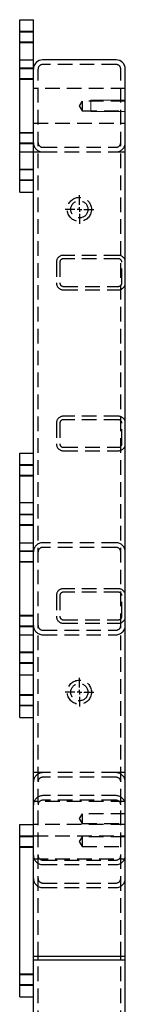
# Model space of a CAD drawing. Header units: millimetres. Extents: x 5 to 589, y 5 to 415.
# Tile 11 of 14: x 269 to 279, y 212 to 297. Entities that reach past the tile are written whole.
import ezdxf

# ---------------------------------------------------------------- set-up
doc = ezdxf.new("R2010")
doc.units = ezdxf.units.MM
doc.linetypes.add('CENTERX2', pattern=[20.32, 12.7, -2.54, 2.54, -2.54])
doc.linetypes.add('HIDDEN', pattern=[1.905, 1.27, -0.635])
for name, color, linetype in [('TRAIT-FINS', 9, 'Continuous'), ('TRAIT-MIXTES', 3, 'CENTERX2'), ('TRAIT-TIRET', 2, 'HIDDEN')]:
    doc.layers.add(name, color=color, linetype=linetype)
doc.layers.add('TRAIT-FORT', color=4, linetype='Continuous', lineweight=25)

# ---------------------------------------------------------------- blocks, each defined once
blk = doc.blocks.new('SW_CENTERMARKSYMBOL_16')
at = {"layer": 'TRAIT-MIXTES', "color": 0}
for p, q in [((0, 0.4), (0, 1.25)), ((0, 0), (-0.2, 0)), ((0, 0), (0, 0.2)), ((0, 0), (0, 0.2)), ((0, 0), (0, -0.2)), ((0, 0), (0.2, 0)), ((0.4, 0), (1.25, 0)), ((-0.4, 0), (-1.25, 0)), ((0, 0), (-0.2, 0)), ((0, 0), (0, -0.2)), ((0, 0), (0.2, 0)), ((0, -0.4), (0, -1.25))]:
    blk.add_line(p, q, dxfattribs=at)
blk = doc.blocks.new('SW_CENTERMARKSYMBOL_17')
at = {"layer": 'TRAIT-MIXTES', "color": 0}
for p, q in [((0, 0.4), (0, 1.25)), ((0, 0), (-0.2, 0)), ((0, 0), (0, 0.2)), ((0, 0), (0, 0.2)), ((0, 0), (0, -0.2)), ((0, 0), (0.2, 0)), ((0.4, 0), (1.25, 0)), ((-0.4, 0), (-1.25, 0)), ((0, 0), (-0.2, 0)), ((0, 0), (0, -0.2)), ((0, 0), (0.2, 0)), ((0, -0.4), (0, -1.25))]:
    blk.add_line(p, q, dxfattribs=at)

msp = doc.modelspace()

# ---------------------------------------------------------------- linework, layer by layer
at = {"layer": 'TRAIT-FINS', "lineweight": 18}
for p, q in [((269.43, 296.229), (270.63, 296.229)), ((269.43, 296.229), (270.63, 296.229)), ((269.43, 296.229), (270.63, 296.229)), ((269.43, 296.229), (270.63, 296.229)), ((269.43, 296.229), (270.63, 296.229)), ((269.43, 296.229), (270.63, 296.229)), ((269.43, 296.229), (270.63, 296.229)), ((269.43, 296.229), (270.63, 296.229)), ((270.63, 295.229), (270.63, 296.229)), ((270.63, 295.229), (270.63, 296.229)), ((270.63, 295.229), (270.63, 296.229)), ((270.63, 295.229), (270.63, 296.229)), ((270.63, 295.229), (270.63, 296.229)), ((270.63, 295.229), (270.63, 296.229)), ((270.63, 295.229), (270.63, 296.229)), ((270.63, 295.229), (270.63, 296.229)), ((269.43, 295.229), (270.63, 295.229)), ((269.43, 295.229), (270.63, 295.229)), ((269.43, 295.229), (270.63, 295.229)), ((269.43, 295.229), (270.63, 295.229)), ((269.43, 295.229), (270.63, 295.229)), ((269.43, 295.229), (270.63, 295.229)), ((269.43, 295.229), (270.63, 295.229)), ((269.43, 295.229), (270.63, 295.229)), ((269.43, 293.029), (270.63, 293.029)), ((269.43, 293.029), (270.63, 293.029)), ((269.43, 293.029), (270.63, 293.029)), ((269.43, 293.029), (270.63, 293.029)), ((269.43, 292.029), (270.63, 292.029)), ((269.43, 292.029), (270.63, 292.029)), ((269.43, 292.029), (270.63, 292.029)), ((269.43, 292.029), (270.63, 292.029)), ((278.63, 290.229), (275.63, 290.229)), ((275.63, 290.229), (275.63, 289.229)), ((278.63, 290.229), (275.63, 290.229)), ((275.63, 290.229), (275.63, 289.229)), ((278.63, 289.229), (275.63, 289.229)), ((278.63, 289.229), (275.63, 289.229)), ((269.43, 287.429), (270.63, 287.429)), ((269.43, 287.429), (270.63, 287.429)), ((269.43, 287.429), (270.63, 287.429)), ((269.43, 287.429), (270.63, 287.429)), ((269.43, 286.429), (270.63, 286.429)), ((269.43, 286.429), (270.63, 286.429)), ((269.43, 286.429), (270.63, 286.429)), ((269.43, 286.429), (270.63, 286.429)), ((269.43, 284.229), (270.63, 284.229)), ((269.43, 284.229), (270.63, 284.229)), ((269.43, 284.229), (270.63, 284.229)), ((269.43, 284.229), (270.63, 284.229)), ((269.43, 284.229), (270.63, 284.229)), ((269.43, 284.229), (270.63, 284.229)), ((269.43, 284.229), (270.63, 284.229)), ((269.43, 284.229), (270.63, 284.229)), ((270.63, 283.229), (270.63, 284.229)), ((270.63, 283.229), (270.63, 284.229)), ((270.63, 283.229), (270.63, 284.229)), ((270.63, 283.229), (270.63, 284.229)), ((270.63, 283.229), (270.63, 284.229)), ((270.63, 283.229), (270.63, 284.229)), ((270.63, 283.229), (270.63, 284.229)), ((270.63, 283.229), (270.63, 284.229)), ((269.43, 283.229), (270.63, 283.229)), ((269.43, 283.229), (270.63, 283.229)), ((269.43, 283.229), (270.63, 283.229)), ((269.43, 283.229), (270.63, 283.229)), ((269.43, 283.229), (270.63, 283.229)), ((269.43, 283.229), (270.63, 283.229)), ((269.43, 283.229), (270.63, 283.229)), ((269.43, 283.229), (270.63, 283.229)), ((269.43, 258.529), (270.63, 258.529)), ((269.43, 258.529), (270.63, 258.529)), ((269.43, 258.529), (270.63, 258.529)), ((269.43, 258.529), (270.63, 258.529)), ((270.63, 257.529), (270.63, 258.529)), ((270.63, 257.529), (270.63, 258.529)), ((270.63, 257.529), (270.63, 258.529)), ((270.63, 257.529), (270.63, 258.529)), ((269.43, 257.529), (270.63, 257.529)), ((269.43, 257.529), (270.63, 257.529)), ((269.43, 257.529), (270.63, 257.529)), ((269.43, 257.529), (270.63, 257.529)), ((269.43, 254.229), (270.63, 254.229)), ((269.43, 254.229), (270.63, 254.229)), ((269.43, 254.229), (270.63, 254.229)), ((269.43, 254.229), (270.63, 254.229)), ((270.63, 253.229), (270.63, 254.229)), ((270.63, 253.229), (270.63, 254.229)), ((270.63, 253.229), (270.63, 254.229)), ((270.63, 253.229), (270.63, 254.229)), ((269.43, 253.229), (270.63, 253.229)), ((269.43, 253.229), (270.63, 253.229)), ((269.43, 253.229), (270.63, 253.229)), ((269.43, 253.229), (270.63, 253.229)), ((269.43, 251.029), (270.63, 251.029)), ((269.43, 251.029), (270.63, 251.029)), ((269.43, 250.029), (270.63, 250.029)), ((269.43, 250.029), (270.63, 250.029)), ((269.43, 245.429), (270.63, 245.429)), ((269.43, 245.429), (270.63, 245.429)), ((269.43, 244.429), (270.63, 244.429)), ((269.43, 244.429), (270.63, 244.429)), ((269.43, 242.229), (270.63, 242.229)), ((269.43, 242.229), (270.63, 242.229)), ((269.43, 242.229), (270.63, 242.229)), ((269.43, 242.229), (270.63, 242.229)), ((270.63, 241.229), (270.63, 242.229)), ((270.63, 241.229), (270.63, 242.229)), ((270.63, 241.229), (270.63, 242.229)), ((270.63, 241.229), (270.63, 242.229)), ((269.43, 241.229), (270.63, 241.229)), ((269.43, 241.229), (270.63, 241.229)), ((269.43, 241.229), (270.63, 241.229)), ((269.43, 241.229), (270.63, 241.229)), ((269.43, 238.529), (270.63, 238.529)), ((269.43, 238.529), (270.63, 238.529)), ((269.43, 238.529), (270.63, 238.529)), ((269.43, 238.529), (270.63, 238.529)), ((270.63, 237.529), (270.63, 238.529)), ((270.63, 237.529), (270.63, 238.529)), ((270.63, 237.529), (270.63, 238.529)), ((270.63, 237.529), (270.63, 238.529)), ((269.43, 237.529), (270.63, 237.529)), ((269.43, 237.529), (270.63, 237.529)), ((269.43, 237.529), (270.63, 237.529)), ((269.43, 237.529), (270.63, 237.529)), ((269.43, 226.229), (270.63, 226.229)), ((269.43, 226.229), (270.63, 226.229)), ((269.43, 226.229), (270.63, 226.229)), ((269.43, 226.229), (270.63, 226.229)), ((269.43, 226.229), (270.63, 226.229)), ((269.43, 226.229), (270.63, 226.229)), ((269.43, 226.229), (270.63, 226.229)), ((269.43, 226.229), (270.63, 226.229)), ((270.63, 225.229), (270.63, 226.229)), ((270.63, 225.229), (270.63, 226.229)), ((270.63, 225.229), (270.63, 226.229)), ((270.63, 225.229), (270.63, 226.229)), ((270.63, 225.229), (270.63, 226.229)), ((270.63, 225.229), (270.63, 226.229)), ((270.63, 225.229), (270.63, 226.229)), ((270.63, 225.229), (270.63, 226.229)), ((269.43, 225.229), (270.63, 225.229)), ((269.43, 225.229), (270.63, 225.229)), ((269.43, 225.229), (270.63, 225.229)), ((269.43, 225.229), (270.63, 225.229)), ((269.43, 225.229), (270.63, 225.229)), ((269.43, 225.229), (270.63, 225.229)), ((269.43, 225.229), (270.63, 225.229)), ((269.43, 225.229), (270.63, 225.229)), ((269.43, 214.229), (270.63, 214.229)), ((269.43, 214.229), (270.63, 214.229)), ((269.43, 214.229), (270.63, 214.229)), ((269.43, 214.229), (270.63, 214.229)), ((269.43, 214.229), (270.63, 214.229)), ((269.43, 214.229), (270.63, 214.229)), ((269.43, 214.229), (270.63, 214.229)), ((269.43, 214.229), (270.63, 214.229)), ((270.63, 213.229), (270.63, 214.229)), ((270.63, 213.229), (270.63, 214.229)), ((270.63, 213.229), (270.63, 214.229)), ((270.63, 213.229), (270.63, 214.229)), ((270.63, 213.229), (270.63, 214.229)), ((270.63, 213.229), (270.63, 214.229)), ((270.63, 213.229), (270.63, 214.229)), ((270.63, 213.229), (270.63, 214.229)), ((269.43, 213.229), (270.63, 213.229)), ((269.43, 213.229), (270.63, 213.229)), ((269.43, 213.229), (270.63, 213.229)), ((269.43, 213.229), (270.63, 213.229)), ((269.43, 213.229), (270.63, 213.229)), ((269.43, 213.229), (270.63, 213.229)), ((269.43, 213.229), (270.63, 213.229)), ((269.43, 213.229), (270.63, 213.229))]:
    msp.add_line(p, q, dxfattribs=at)
at = {"layer": 'TRAIT-FORT', "lineweight": 25}
for p, q in [((269.43, 282.229), (269.43, 297.229)), ((269.43, 297.229), (270.63, 297.229)), ((270.63, 282.229), (270.63, 297.229)), ((277.83, 293.729), (271.43, 293.729)), ((278.63, 215.729), (278.63, 292.929)), ((269.43, 282.229), (270.63, 282.229)), ((270.63, 259.529), (270.63, 282.229)), ((269.43, 259.529), (270.63, 259.529)), ((269.43, 236.529), (269.43, 259.529)), ((270.63, 236.529), (270.63, 259.529)), ((269.43, 236.529), (270.63, 236.529)), ((270.63, 227.229), (270.63, 236.529)), ((269.43, 212.229), (269.43, 227.229)), ((269.43, 227.229), (270.63, 227.229)), ((270.63, 212.229), (270.63, 227.229)), ((271.43, 215.729), (270.63, 215.729)), ((271.43, 215.429), (270.63, 215.429)), ((277.83, 215.729), (271.43, 215.729)), ((277.83, 215.429), (271.43, 215.429)), ((278.63, 215.729), (277.83, 215.729)), ((278.63, 215.429), (277.83, 215.429)), ((278.63, 215.429), (278.63, 215.729)), ((278.63, 154.529), (278.63, 215.429)), ((269.43, 212.229), (270.63, 212.229)), ((270.63, 210.929), (270.63, 212.229))]:
    msp.add_line(p, q, dxfattribs=at)
for centre, start, end in [((271.43, 292.929), 90, 180), ((277.83, 292.929), 0, 90)]:
    msp.add_arc(centre, 0.8, start, end, dxfattribs=at)
at = {"layer": 'TRAIT-TIRET'}
for p, q in [((270.63, 296.154), (269.43, 296.154)), ((269.43, 295.304), (270.63, 295.304)), ((269.43, 293.729), (270.63, 293.729)), ((270.63, 292.954), (269.43, 292.954)), ((271.03, 215.729), (271.03, 292.929)), ((277.83, 293.329), (271.43, 293.329)), ((278.23, 215.729), (278.23, 292.929)), ((269.43, 292.104), (270.63, 292.104)), ((271.03, 291.229), (270.63, 291.229)), ((278.63, 291.229), (270.63, 291.229)), ((278.63, 291.229), (278.23, 291.229)), ((274.88, 290.154), (274.625, 289.729)), ((274.625, 289.729), (274.88, 289.304)), ((274.88, 290.154), (274.88, 289.304)), ((278.63, 290.154), (274.88, 290.154)), ((274.88, 289.304), (278.63, 289.304)), ((270.63, 288.229), (271.03, 288.229)), ((270.63, 288.229), (278.63, 288.229)), ((278.23, 288.229), (278.63, 288.229)), ((270.63, 287.354), (269.43, 287.354)), ((269.43, 286.504), (270.63, 286.504)), ((271.43, 286.129), (277.83, 286.129)), ((269.43, 285.729), (270.63, 285.729)), ((270.63, 285.729), (271.43, 285.729)), ((271.43, 285.729), (277.83, 285.729)), ((277.83, 285.729), (278.63, 285.729)), ((270.63, 284.154), (269.43, 284.154)), ((269.43, 283.304), (270.63, 283.304)), ((278.03, 276.729), (273.23, 276.729)), ((272.63, 276.129), (272.63, 274.329)), ((272.93, 276.129), (272.93, 274.329)), ((278.03, 276.429), (273.23, 276.429)), ((278.33, 274.329), (278.33, 276.129)), ((273.23, 274.029), (278.03, 274.029)), ((273.23, 273.729), (278.03, 273.729)), ((272.63, 262.129), (272.63, 260.329)), ((272.93, 262.129), (272.93, 260.329)), ((278.03, 262.729), (273.23, 262.729)), ((278.03, 262.429), (273.23, 262.429)), ((278.33, 260.329), (278.33, 262.129)), ((273.23, 260.029), (278.03, 260.029)), ((273.23, 259.729), (278.03, 259.729)), ((270.63, 258.454), (269.43, 258.454)), ((269.43, 257.604), (270.63, 257.604)), ((269.43, 255.229), (270.63, 255.229)), ((270.63, 254.154), (269.43, 254.154)), ((269.43, 253.304), (270.63, 253.304)), ((269.43, 251.729), (270.63, 251.729)), ((277.83, 251.729), (271.43, 251.729)), ((277.83, 251.329), (271.43, 251.329)), ((270.63, 250.954), (269.43, 250.954)), ((269.43, 250.104), (270.63, 250.104)), ((278.03, 247.729), (273.23, 247.729)), ((272.63, 247.129), (272.63, 245.329)), ((272.93, 247.129), (272.93, 245.329)), ((278.03, 247.429), (273.23, 247.429)), ((278.33, 245.329), (278.33, 247.129)), ((270.63, 245.354), (269.43, 245.354)), ((273.23, 245.029), (278.03, 245.029)), ((269.43, 244.504), (270.63, 244.504)), ((271.43, 244.129), (277.83, 244.129)), ((273.23, 244.729), (278.03, 244.729)), ((269.43, 243.729), (270.63, 243.729)), ((271.43, 243.729), (277.83, 243.729)), ((270.63, 242.154), (269.43, 242.154)), ((269.43, 241.304), (270.63, 241.304)), ((269.43, 240.229), (270.63, 240.229)), ((270.63, 238.454), (269.43, 238.454)), ((269.43, 237.604), (270.63, 237.604)), ((271.43, 231.729), (270.63, 231.729)), ((277.83, 231.729), (271.43, 231.729)), ((277.83, 231.329), (271.43, 231.329)), ((278.63, 231.729), (277.83, 231.729)), ((277.83, 229.729), (271.43, 229.729)), ((271.03, 229.229), (270.63, 229.229)), ((278.63, 229.229), (270.63, 229.229)), ((277.83, 229.329), (271.43, 229.329)), ((278.63, 229.229), (278.23, 229.229)), ((274.88, 228.154), (274.625, 227.729)), ((274.88, 228.154), (274.88, 227.304)), ((278.63, 228.154), (274.88, 228.154)), ((271.03, 227.229), (270.63, 227.229)), ((278.63, 227.229), (270.63, 227.229)), ((274.625, 227.729), (274.88, 227.304)), ((274.88, 227.304), (278.63, 227.304)), ((278.63, 227.229), (278.23, 227.229)), ((270.63, 226.154), (269.43, 226.154)), ((270.63, 226.229), (271.03, 226.229)), ((270.63, 226.229), (278.63, 226.229)), ((274.88, 226.154), (274.625, 225.729)), ((274.88, 226.154), (274.88, 225.304)), ((278.63, 226.154), (274.88, 226.154)), ((278.23, 226.229), (278.63, 226.229)), ((269.43, 225.304), (270.63, 225.304)), ((274.625, 225.729), (274.88, 225.304)), ((274.88, 225.304), (278.63, 225.304)), ((270.63, 224.229), (271.03, 224.229)), ((270.63, 224.229), (278.63, 224.229)), ((271.43, 224.129), (277.83, 224.129)), ((271.43, 223.729), (277.83, 223.729)), ((278.23, 224.229), (278.63, 224.229)), ((271.43, 222.129), (277.83, 222.129)), ((271.43, 221.729), (277.83, 221.729)), ((271.03, 154.529), (271.03, 215.729)), ((278.23, 154.529), (278.23, 215.729)), ((270.63, 214.154), (269.43, 214.154)), ((269.43, 213.304), (270.63, 213.304))]:
    msp.add_line(p, q, dxfattribs=at)
for centre, radius in [((274.63, 280.729), 1.05), ((274.63, 280.729), 0.75), ((274.63, 238.729), 1.05), ((274.63, 238.729), 0.75)]:
    msp.add_circle(centre, radius, dxfattribs=at)
for centre, radius, start, end in [((271.43, 292.929), 0.4, 90, 180), ((277.83, 292.929), 0.4, 0, 90), ((271.43, 286.529), 0.8, 180, 270), ((271.43, 286.529), 0.4, 180, 270), ((277.83, 286.529), 0.8, 270, 360), ((277.83, 286.529), 0.4, 270, 0), ((273.23, 276.129), 0.6, 90, 180), ((278.03, 276.129), 0.6, 0, 90), ((273.23, 276.129), 0.3, 90, 180), ((278.03, 276.129), 0.3, 0, 90), ((273.23, 274.329), 0.6, 180, 270), ((273.23, 274.329), 0.3, 180, 270), ((278.03, 274.329), 0.3, 270, 0), ((278.03, 274.329), 0.6, 270, 0), ((273.23, 262.129), 0.6, 90, 180), ((273.23, 262.129), 0.3, 90, 180), ((278.03, 262.129), 0.6, 0, 90), ((278.03, 262.129), 0.3, 0, 90), ((273.23, 260.329), 0.6, 180, 270), ((273.23, 260.329), 0.3, 180, 270), ((278.03, 260.329), 0.6, 270, 0), ((278.03, 260.329), 0.3, 270, 0), ((271.43, 250.929), 0.8, 90, 180), ((271.43, 250.929), 0.4, 90, 180), ((277.83, 250.929), 0.8, 0, 90), ((277.83, 250.929), 0.4, 0, 90), ((273.23, 247.129), 0.6, 90, 180), ((278.03, 247.129), 0.6, 0, 90), ((273.23, 247.129), 0.3, 90, 180), ((278.03, 247.129), 0.3, 0, 90), ((273.23, 245.329), 0.6, 180, 270), ((273.23, 245.329), 0.3, 180, 270), ((278.03, 245.329), 0.6, 270, 0), ((278.03, 245.329), 0.3, 270, 0), ((271.43, 244.529), 0.8, 180, 270), ((271.43, 244.529), 0.4, 180, 270), ((277.83, 244.529), 0.8, 270, 0), ((277.83, 244.529), 0.4, 270, 0), ((271.43, 230.929), 0.8, 90, 180), ((271.43, 230.929), 0.4, 90, 180), ((277.83, 230.929), 0.8, 0, 90), ((277.83, 230.929), 0.4, 0, 90), ((271.43, 228.929), 0.8, 90, 180), ((277.83, 228.929), 0.8, 0, 90), ((271.43, 228.929), 0.4, 90, 180), ((277.83, 228.929), 0.4, 0, 90), ((271.43, 224.529), 0.8, 180, 270), ((271.43, 224.529), 0.4, 180, 270), ((277.83, 224.529), 0.4, 270, 0), ((277.83, 224.529), 0.8, 270, 0), ((271.43, 222.529), 0.8, 180, 270), ((271.43, 222.529), 0.4, 180, 270), ((277.83, 222.529), 0.8, 270, 0), ((277.83, 222.529), 0.4, 270, 0)]:
    msp.add_arc(centre, radius, start, end, dxfattribs=at)

# ---------------------------------------------------------------- block references
at = {"layer": 'TRAIT-MIXTES'}
for name, p in [('SW_CENTERMARKSYMBOL_17', (274.63, 280.729)), ('SW_CENTERMARKSYMBOL_16', (274.63, 238.729))]:
    msp.add_blockref(name, p, dxfattribs=at)

doc.saveas('drawing.dxf')
